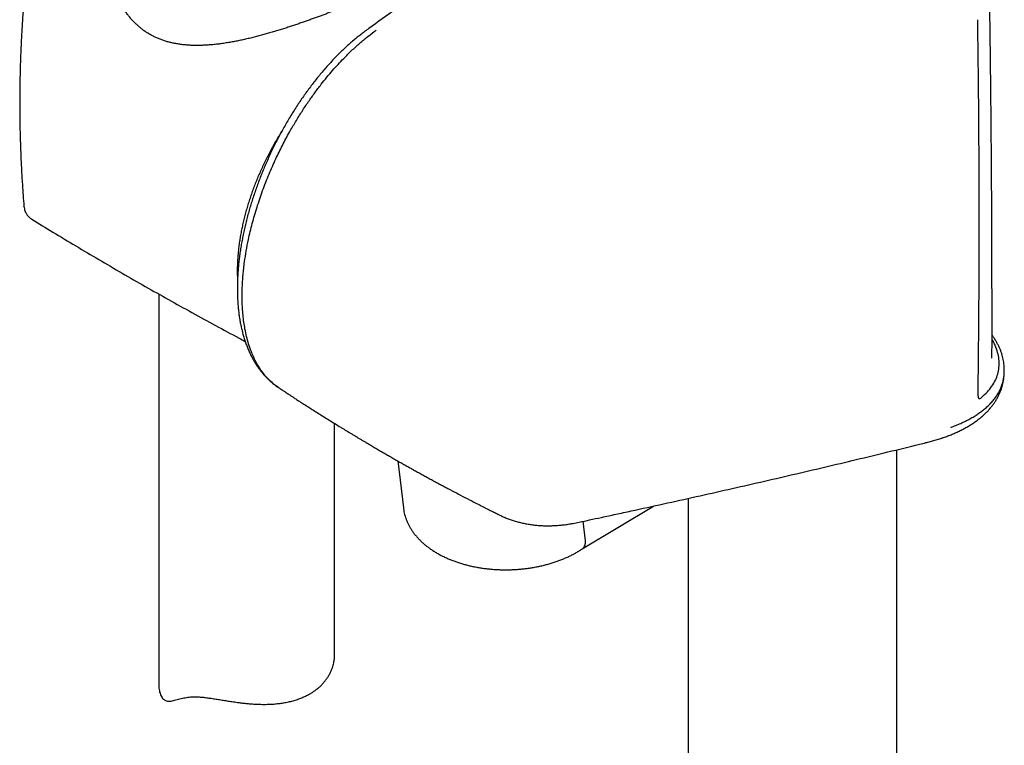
# Model space of a CAD drawing. Header units: millimetres. Extents: x 8 to 1577, y 12 to 2534.
# Tile 9 of 66: x 1341 to 1425, y 686 to 748. Entities that reach past the tile are written whole.
import ezdxf

# ---------------------------------------------------------------- set-up
doc = ezdxf.new("R2010")
doc.units = ezdxf.units.MM

msp = doc.modelspace()

# ---------------------------------------------------------------- linework, layer by layer
at = {"color": 7, "linetype": 'Continuous', "lineweight": 30}
for p, q in [((1370.497, 747.132), (1370.501, 747.136)), ((1341.318, 732.141), (1341.318, 732.143)), ((1341.987, 731.039), (1341.987, 731.039)), ((1352.806, 724.67), (1352.806, 691.41)), ((1423.85, 719.186), (1423.848, 719.234)), ((1424.891, 717.961), (1424.896, 718.194)), ((1422.666, 716.219), (1422.666, 716.214)), ((1422.929, 715.828), (1422.979, 715.872)), ((1367.806, 693.975), (1367.806, 713.628)), ((1415.734, 321.524), (1415.734, 711.387)), ((1373.179, 710.443), (1373.664, 706.436)), ((1397.934, 707.242), (1397.934, 320.574)), ((1388.91, 702.937), (1395, 706.594)), ((1389.207, 703.623), (1389.005, 705.294)), ((1389.207, 703.623), (1389.207, 703.616))]:
    msp.add_line(p, q, dxfattribs=at)
for points, knots in [([(1393.717, 763.07), (1393.096, 762.665), (1391.672, 761.737), (1389.458, 760.273), (1387.072, 758.683), (1384.699, 757.082), (1382.338, 755.474), (1379.988, 753.856), (1377.651, 752.229), (1375.326, 750.595), (1373.013, 748.949), (1371.404, 747.798), (1370.569, 747.191), (1370.498, 747.14)], [0, 0, 0, 0, 0.078434, 0.179914, 0.281364, 0.382781, 0.484162, 0.585505, 0.686808, 0.788067, 0.889277, 0.990605, 1, 1, 1, 1]), ([(1371.939, 750.533), (1371.93, 750.529), (1371.907, 750.516), (1371.854, 750.49), (1371.781, 750.456), (1371.692, 750.414), (1371.588, 750.368), (1371.47, 750.315), (1371.338, 750.258), (1371.192, 750.195), (1371.034, 750.128), (1370.863, 750.055), (1370.681, 749.979), (1370.488, 749.899), (1370.284, 749.815), (1370.071, 749.727), (1369.849, 749.636), (1369.618, 749.543), (1369.379, 749.446), (1369.13, 749.347), (1368.871, 749.243), (1368.602, 749.137), (1368.322, 749.027), (1368.033, 748.914), (1367.735, 748.799), (1367.431, 748.683), (1367.12, 748.565), (1366.804, 748.446), (1366.482, 748.327), (1366.153, 748.206), (1365.816, 748.084), (1365.468, 747.96), (1365.114, 747.835), (1364.753, 747.711), (1364.388, 747.587), (1364.016, 747.463), (1363.637, 747.34), (1363.252, 747.218), (1362.86, 747.097), (1362.464, 746.978), (1362.062, 746.862), (1361.657, 746.749), (1361.249, 746.64), (1360.838, 746.535), (1360.425, 746.435), (1360.009, 746.341), (1359.592, 746.253), (1359.174, 746.172), (1358.756, 746.098), (1358.34, 746.033), (1357.927, 745.976), (1357.52, 745.93), (1357.118, 745.894), (1356.724, 745.87), (1356.336, 745.856), (1355.955, 745.854), (1355.581, 745.864), (1355.214, 745.885), (1354.858, 745.919), (1354.511, 745.965), (1354.176, 746.023), (1353.85, 746.094), (1353.532, 746.176), (1353.225, 746.271), (1352.926, 746.379), (1352.636, 746.499), (1352.355, 746.631), (1352.085, 746.775), (1351.826, 746.93), (1351.576, 747.097), (1351.332, 747.278), (1351.096, 747.472), (1350.867, 747.68), (1350.647, 747.9), (1350.436, 748.133), (1350.235, 748.377), (1350.045, 748.632), (1349.866, 748.898), (1349.698, 749.174), (1349.541, 749.462), (1349.394, 749.761), (1349.259, 750.071), (1349.137, 750.389), (1349.029, 750.715), (1348.934, 751.046), (1348.854, 751.382), (1348.789, 751.72), (1348.739, 752.059), (1348.708, 752.349), (1348.699, 752.525), (1348.696, 752.588)], [0, 0, 0, 0, 0.006832, 0.017641, 0.029007, 0.040721, 0.05261, 0.064545, 0.07644, 0.088328, 0.100196, 0.112006, 0.123728, 0.135337, 0.146812, 0.158139, 0.169308, 0.18031, 0.191167, 0.201951, 0.21277, 0.223632, 0.234517, 0.245405, 0.256271, 0.267097, 0.277864, 0.288558, 0.299164, 0.309763, 0.320543, 0.331455, 0.342446, 0.353461, 0.364448, 0.375577, 0.386835, 0.398187, 0.409658, 0.421244, 0.432922, 0.444685, 0.456523, 0.468437, 0.480431, 0.492504, 0.504655, 0.516882, 0.529178, 0.541509, 0.55378, 0.56597, 0.578072, 0.590088, 0.602016, 0.61386, 0.625627, 0.637324, 0.648924, 0.660266, 0.671489, 0.682618, 0.693682, 0.70471, 0.715523, 0.726473, 0.737369, 0.748142, 0.758773, 0.769425, 0.780221, 0.791143, 0.802185, 0.813338, 0.82459, 0.835929, 0.84734, 0.858804, 0.870338, 0.882075, 0.894015, 0.906107, 0.918334, 0.93067, 0.943089, 0.955558, 0.968043, 0.980512, 0.992968, 1, 1, 1, 1]), ([(1341.423, 750.934), (1341.385, 750.519), (1341.309, 749.68), (1341.213, 748.414), (1341.13, 747.138), (1341.064, 745.861), (1341.012, 744.582), (1340.976, 743.303), (1340.956, 742.024), (1340.95, 740.744), (1340.96, 739.465), (1340.986, 738.186), (1341.027, 736.909), (1341.083, 735.632), (1341.155, 734.358), (1341.233, 733.194), (1341.294, 732.456), (1341.319, 732.141)], [0, 0, 0, 0, 0.066582, 0.134538, 0.202502, 0.270472, 0.338444, 0.406414, 0.474378, 0.542332, 0.610274, 0.678198, 0.746101, 0.813979, 0.881828, 0.949644, 1, 1, 1, 1]), ([(1423.85, 719.233), (1423.85, 719.38), (1423.851, 719.662), (1423.852, 720.068), (1423.852, 720.442), (1423.852, 720.79), (1423.853, 721.234), (1423.853, 721.789), (1423.854, 722.397), (1423.854, 722.952), (1423.854, 723.451), (1423.853, 723.963), (1423.853, 724.498), (1423.852, 725.067), (1423.851, 725.676), (1423.85, 726.324), (1423.849, 727.012), (1423.847, 727.74), (1423.845, 728.502), (1423.842, 729.299), (1423.839, 730.13), (1423.836, 730.999), (1423.831, 731.912), (1423.827, 732.87), (1423.821, 733.874), (1423.814, 734.917), (1423.807, 736.001), (1423.798, 737.117), (1423.789, 738.266), (1423.779, 739.446), (1423.767, 740.666), (1423.754, 742.008), (1423.738, 743.478), (1423.719, 745.082), (1423.698, 746.741), (1423.675, 748.455), (1423.655, 749.849), (1423.642, 750.672), (1423.639, 750.905)], [0, 0, 0, 0, 0.014047, 0.027038, 0.038975, 0.049862, 0.060398, 0.081442, 0.10295, 0.118597, 0.134481, 0.1506, 0.167434, 0.185512, 0.204835, 0.225401, 0.247212, 0.270266, 0.294565, 0.31964, 0.345915, 0.373389, 0.402063, 0.432491, 0.464162, 0.497077, 0.531234, 0.566635, 0.602614, 0.639791, 0.678168, 0.717743, 0.766419, 0.816795, 0.868869, 0.922642, 0.978114, 1, 1, 1, 1]), ([(1422.667, 716.214), (1422.679, 717.171), (1422.706, 719.295), (1422.734, 722.592), (1422.755, 726.103), (1422.764, 729.621), (1422.762, 733.144), (1422.75, 736.674), (1422.726, 740.21), (1422.691, 743.753), (1422.66, 746.366), (1422.637, 747.801), (1422.633, 748.051)], [0, 0, 0, 0, 0.090956, 0.201681, 0.312403, 0.423122, 0.533838, 0.64455, 0.755257, 0.86596, 0.976658, 1, 1, 1, 1]), ([(1363.007, 716.708), (1362.9, 716.782), (1362.644, 716.96), (1362.28, 717.281), (1361.913, 717.668), (1361.6, 718.067), (1361.325, 718.481), (1361.089, 718.896), (1360.876, 719.33), (1360.667, 719.83), (1360.471, 720.395), (1360.296, 721.031), (1360.163, 721.649), (1360.063, 722.263), (1359.992, 722.857), (1359.945, 723.46), (1359.92, 724.05), (1359.915, 724.636), (1359.927, 725.197), (1359.954, 725.75), (1359.995, 726.295), (1360.051, 726.848), (1360.136, 727.53), (1360.264, 728.346), (1360.431, 729.207), (1360.606, 729.985), (1360.779, 730.674), (1360.972, 731.37), (1361.183, 732.071), (1361.414, 732.775), (1361.664, 733.482), (1361.932, 734.189), (1362.21, 734.876), (1362.495, 735.54), (1362.776, 736.159), (1363.061, 736.754), (1363.346, 737.325), (1363.643, 737.891), (1364.015, 738.572), (1364.472, 739.36), (1365.018, 740.237), (1365.566, 741.059), (1366.112, 741.827), (1366.631, 742.513), (1367.137, 743.143), (1367.617, 743.71), (1368.097, 744.246), (1368.64, 744.82), (1369.255, 745.429), (1369.946, 746.056), (1370.646, 746.641), (1371.117, 746.988), (1371.352, 747.162)], [0, 0, 0, 0, 0.017902, 0.042782, 0.06555, 0.088382, 0.108004, 0.127665, 0.146328, 0.165024, 0.189769, 0.212413, 0.235119, 0.254631, 0.274184, 0.292742, 0.311334, 0.328185, 0.345061, 0.360362, 0.375663, 0.391043, 0.406422, 0.431705, 0.457073, 0.47503, 0.493017, 0.511146, 0.529276, 0.547535, 0.565794, 0.584203, 0.602644, 0.619507, 0.636394, 0.651705, 0.667015, 0.682402, 0.69779, 0.723082, 0.748462, 0.773257, 0.795944, 0.818692, 0.838237, 0.857822, 0.876409, 0.89503, 0.921108, 0.947277, 0.97359, 1, 1, 1, 1]), ([(1370.495, 747.134), (1370.434, 747.09), (1370.273, 746.973), (1370.018, 746.778), (1369.723, 746.545), (1369.411, 746.286), (1369.079, 745.998), (1368.733, 745.684), (1368.391, 745.359), (1368.051, 745.023), (1367.716, 744.678), (1367.385, 744.324), (1367.061, 743.962), (1366.741, 743.592), (1366.427, 743.214), (1366.116, 742.826), (1365.809, 742.43), (1365.507, 742.025), (1365.21, 741.611), (1364.918, 741.19), (1364.631, 740.76), (1364.348, 740.323), (1364.073, 739.88), (1363.804, 739.433), (1363.543, 738.983), (1363.29, 738.528), (1363.043, 738.068), (1362.803, 737.604), (1362.569, 737.135), (1362.342, 736.66), (1362.123, 736.182), (1361.911, 735.7), (1361.707, 735.217), (1361.511, 734.73), (1361.323, 734.241), (1361.143, 733.752), (1360.972, 733.262), (1360.811, 732.773), (1360.659, 732.287), (1360.516, 731.802), (1360.383, 731.316), (1360.257, 730.83), (1360.141, 730.342), (1360.033, 729.855), (1359.935, 729.369), (1359.847, 728.887), (1359.769, 728.408), (1359.701, 727.935), (1359.643, 727.466), (1359.596, 727.001), (1359.558, 726.539), (1359.531, 726.081), (1359.514, 725.628), (1359.507, 725.181), (1359.511, 724.738), (1359.526, 724.302), (1359.551, 723.87), (1359.587, 723.446), (1359.634, 723.027), (1359.692, 722.618), (1359.762, 722.218), (1359.842, 721.826), (1359.933, 721.444), (1360.035, 721.069), (1360.149, 720.705), (1360.273, 720.351), (1360.408, 720.009), (1360.554, 719.675), (1360.711, 719.353), (1360.879, 719.042), (1361.056, 718.743), (1361.243, 718.458), (1361.44, 718.187), (1361.645, 717.931), (1361.857, 717.689), (1362.078, 717.461), (1362.308, 717.245), (1362.547, 717.042), (1362.769, 716.87), (1362.915, 716.771), (1362.975, 716.73)], [0, 0, 0, 0, 0.007006, 0.018314, 0.029035, 0.040425, 0.053887, 0.067204, 0.080551, 0.093897, 0.107206, 0.120452, 0.133607, 0.146642, 0.159667, 0.172766, 0.185844, 0.198916, 0.211994, 0.225088, 0.238212, 0.251378, 0.264555, 0.277579, 0.290567, 0.303533, 0.316492, 0.329459, 0.342446, 0.35547, 0.368554, 0.381584, 0.394614, 0.407679, 0.420761, 0.433838, 0.446888, 0.459894, 0.472839, 0.485726, 0.49866, 0.511678, 0.524762, 0.537891, 0.551043, 0.564196, 0.577323, 0.590398, 0.603375, 0.616492, 0.629614, 0.642746, 0.655896, 0.669072, 0.682282, 0.695515, 0.708707, 0.722048, 0.735337, 0.748585, 0.761802, 0.774998, 0.78818, 0.801362, 0.814604, 0.82764, 0.840713, 0.85379, 0.866836, 0.879819, 0.892706, 0.905468, 0.918091, 0.930499, 0.942745, 0.954984, 0.967197, 0.979365, 0.991475, 1, 1, 1, 1]), ([(1363.325, 738.588), (1363.324, 738.587), (1363.234, 738.447), (1363.061, 738.163), (1362.808, 737.736), (1362.563, 737.305), (1362.326, 736.87), (1362.097, 736.43), (1361.876, 735.988), (1361.665, 735.543), (1361.462, 735.095), (1361.268, 734.645), (1361.083, 734.193), (1360.908, 733.741), (1360.743, 733.287), (1360.587, 732.833), (1360.441, 732.379), (1360.305, 731.926), (1360.179, 731.474), (1360.064, 731.023), (1359.959, 730.573), (1359.864, 730.126), (1359.781, 729.682), (1359.708, 729.24), (1359.646, 728.802), (1359.595, 728.368), (1359.554, 727.938), (1359.525, 727.512), (1359.507, 727.092), (1359.5, 726.677), (1359.505, 726.269), (1359.514, 725.992), (1359.523, 725.853), (1359.523, 725.846)], [0, 0, 0, 0, 0.000374, 0.034725, 0.069075, 0.103426, 0.137776, 0.172127, 0.20648, 0.240835, 0.275193, 0.309554, 0.343919, 0.378288, 0.412663, 0.447043, 0.48143, 0.515823, 0.550224, 0.584633, 0.61905, 0.653476, 0.687911, 0.722355, 0.756809, 0.791272, 0.825745, 0.860226, 0.894716, 0.929214, 0.963718, 0.998226, 1, 1, 1, 1]), ([(1341.318, 732.143), (1341.326, 732.073), (1341.342, 731.948), (1341.387, 731.795), (1341.427, 731.689), (1341.459, 731.62), (1341.499, 731.543), (1341.559, 731.443), (1341.658, 731.313), (1341.799, 731.167), (1341.92, 731.084), (1341.986, 731.039)], [0, 0, 0, 0, 0.1735421, 0.3116036, 0.3833535, 0.4388421, 0.4835514, 0.5710807, 0.6873522, 0.8312623, 1, 1, 1, 1]), ([(1341.987, 731.039), (1342.585, 730.673), (1343.832, 729.91), (1345.738, 728.765), (1347.703, 727.602), (1349.676, 726.453), (1351.656, 725.316), (1353.644, 724.193), (1355.639, 723.084), (1357.642, 721.989), (1359.155, 721.172), (1360.002, 720.723), (1360.177, 720.631)], [0, 0, 0, 0, 0.100328, 0.209259, 0.318189, 0.427117, 0.536038, 0.644952, 0.753855, 0.862746, 0.97162, 1, 1, 1, 1]), ([(1424.897, 718.193), (1424.897, 718.21), (1424.902, 718.305), (1424.895, 718.481), (1424.875, 718.723), (1424.839, 718.967), (1424.788, 719.213), (1424.722, 719.46), (1424.64, 719.709), (1424.543, 719.959), (1424.43, 720.21), (1424.302, 720.461), (1424.159, 720.712), (1424.01, 720.95), (1423.902, 721.104), (1423.853, 721.174)], [0, 0, 0, 0, 0.01644, 0.09696, 0.178222, 0.259968, 0.341956, 0.42435, 0.507283, 0.590866, 0.675243, 0.758542, 0.843352, 0.928618, 1, 1, 1, 1]), ([(1422.977, 715.875), (1423.143, 716.025), (1423.475, 716.323), (1423.858, 716.805), (1424.155, 717.31), (1424.357, 717.84), (1424.463, 718.392), (1424.471, 718.959), (1424.383, 719.54), (1424.187, 720.131), (1424.008, 720.55), (1423.865, 720.772), (1423.852, 720.793)], [0, 0, 0, 0, 0.110387, 0.220005, 0.329437, 0.439266, 0.549916, 0.65993, 0.769359, 0.87882, 0.988939, 1, 1, 1, 1]), ([(1419.657, 712.414), (1419.676, 712.42), (1419.824, 712.469), (1420.09, 712.568), (1420.456, 712.711), (1420.807, 712.863), (1421.145, 713.022), (1421.47, 713.189), (1421.783, 713.364), (1422.085, 713.547), (1422.373, 713.739), (1422.648, 713.939), (1422.908, 714.146), (1423.153, 714.359), (1423.382, 714.58), (1423.596, 714.806), (1423.793, 715.037), (1423.973, 715.273), (1424.137, 715.513), (1424.284, 715.757), (1424.415, 716.005), (1424.529, 716.255), (1424.628, 716.508), (1424.711, 716.763), (1424.778, 717.021), (1424.831, 717.283), (1424.867, 717.547), (1424.887, 717.754), (1424.889, 717.874), (1424.889, 717.904)], [0, 0, 0, 0, 0.006257, 0.049073, 0.091942, 0.134747, 0.176815, 0.218963, 0.261173, 0.303351, 0.345405, 0.387238, 0.428752, 0.469844, 0.510423, 0.550411, 0.58975, 0.628406, 0.66637, 0.703655, 0.740295, 0.776346, 0.811876, 0.847178, 0.882421, 0.917622, 0.952799, 0.987969, 1, 1, 1, 1]), ([(1420.334, 713.292), (1420.481, 713.348), (1420.773, 713.459), (1421.189, 713.638), (1421.587, 713.826), (1421.965, 714.024), (1422.323, 714.232), (1422.662, 714.449), (1422.978, 714.676), (1423.281, 714.918), (1423.567, 715.176), (1423.834, 715.451), (1424.073, 715.736), (1424.283, 716.031), (1424.464, 716.335), (1424.614, 716.647), (1424.733, 716.968), (1424.821, 717.294), (1424.873, 717.623), (1424.896, 717.847), (1424.893, 717.962), (1424.893, 717.965)], [0, 0, 0, 0, 0.051839, 0.103679, 0.155791, 0.207903, 0.26031, 0.312718, 0.36541, 0.418101, 0.475501, 0.533112, 0.590819, 0.648911, 0.707101, 0.765681, 0.824363, 0.88327, 0.940784, 0.998522, 1, 1, 1, 1]), ([(1363.003, 716.71), (1363.048, 716.68), (1363.178, 716.593), (1363.379, 716.46), (1363.595, 716.317), (1363.772, 716.2), (1363.912, 716.108), (1364.064, 716.008), (1364.251, 715.886), (1364.513, 715.716), (1364.827, 715.511), (1365.199, 715.272), (1365.593, 715.019), (1366.004, 714.757), (1366.426, 714.49), (1366.87, 714.21), (1367.338, 713.918), (1367.828, 713.614), (1368.237, 713.362), (1368.549, 713.171), (1368.749, 713.049), (1368.922, 712.944), (1369.07, 712.854), (1369.199, 712.776), (1369.324, 712.701), (1369.469, 712.613), (1369.645, 712.507), (1369.85, 712.384), (1370.068, 712.254), (1370.288, 712.123), (1370.557, 711.963), (1370.87, 711.778), (1371.221, 711.572), (1371.554, 711.377), (1371.883, 711.186), (1372.224, 710.989), (1372.585, 710.781), (1372.962, 710.565), (1373.34, 710.351), (1373.702, 710.146), (1374.042, 709.955), (1374.372, 709.77), (1374.708, 709.583), (1375.051, 709.393), (1375.408, 709.197), (1375.772, 708.998), (1376.139, 708.798), (1376.49, 708.608), (1376.819, 708.431), (1377.135, 708.262), (1377.587, 708.021), (1378.18, 707.708), (1378.926, 707.318), (1379.495, 707.024), (1379.891, 706.822), (1380.099, 706.716), (1380.308, 706.609), (1380.52, 706.502), (1380.748, 706.387), (1381.005, 706.257), (1381.302, 706.109), (1381.583, 705.968), (1381.766, 705.878), (1381.835, 705.843)], [0, 0, 0, 0, 0.00757, 0.021607, 0.033547, 0.04339, 0.051135, 0.056783, 0.06859, 0.082019, 0.100122, 0.120526, 0.143222, 0.165011, 0.18801, 0.212221, 0.237645, 0.264283, 0.291945, 0.304108, 0.314872, 0.324237, 0.332202, 0.338768, 0.344965, 0.352426, 0.362117, 0.373364, 0.385373, 0.397133, 0.40864, 0.428558, 0.447391, 0.464858, 0.481726, 0.499804, 0.519242, 0.539235, 0.559672, 0.578983, 0.596496, 0.613444, 0.630926, 0.649437, 0.667467, 0.686832, 0.706484, 0.724825, 0.741838, 0.757936, 0.774218, 0.812287, 0.85005, 0.889753, 0.900492, 0.911219, 0.921934, 0.932637, 0.943822, 0.956856, 0.972044, 0.989389, 1, 1, 1, 1]), ([(1422.749, 715.734), (1422.749, 715.734), (1422.749, 715.734), (1422.74, 715.749), (1422.728, 715.778), (1422.713, 715.822), (1422.698, 715.881), (1422.685, 715.955), (1422.675, 716.044), (1422.67, 716.132), (1422.67, 716.194), (1422.67, 716.218)], [0, 0, 0, 0, 0.071381, 0.179149, 0.289786, 0.405047, 0.525576, 0.651221, 0.781273, 0.914687, 1, 1, 1, 1]), ([(1422.735, 715.762), (1422.747, 715.757), (1422.785, 715.743), (1422.851, 715.763), (1422.904, 715.807), (1422.929, 715.828)], [0, 0, 0, 0, 0.1989133, 0.6304145, 1, 1, 1, 1]), ([(1381.837, 705.844), (1381.925, 705.8), (1382.122, 705.704), (1382.435, 705.572), (1382.774, 705.443), (1383.121, 705.328), (1383.474, 705.227), (1383.834, 705.14), (1384.2, 705.066), (1384.573, 705.007), (1384.952, 704.962), (1385.336, 704.931), (1385.723, 704.914), (1386.114, 704.912), (1386.51, 704.924), (1386.91, 704.95), (1387.315, 704.991), (1387.723, 705.046), (1388.09, 705.109), (1388.396, 705.169), (1388.864, 705.262), (1389.588, 705.415), (1390.634, 705.645), (1391.806, 705.898), (1393.573, 706.28), (1395.853, 706.779), (1398.617, 707.392), (1401.37, 708.011), (1404.114, 708.637), (1406.847, 709.269), (1409.571, 709.908), (1412.284, 710.552), (1414.985, 711.204), (1416.964, 711.685), (1418.039, 711.951), (1418.219, 711.996)], [0, 0, 0, 0, 0.0083535, 0.0185321, 0.0287133, 0.0389064, 0.0491228, 0.0593733, 0.0696682, 0.0800172, 0.0904213, 0.1008206, 0.111202, 0.1216035, 0.1320375, 0.1425161, 0.1530508, 0.1636527, 0.1743327, 0.1812569, 0.1877608, 0.2119433, 0.2392984, 0.2721871, 0.3073436, 0.382622, 0.4578976, 0.5331707, 0.6084416, 0.6837101, 0.7589764, 0.8342405, 0.9095025, 0.9847623, 1, 1, 1, 1]), ([(1418.219, 711.996), (1418.273, 712.009), (1418.466, 712.056), (1418.789, 712.143), (1419.186, 712.259), (1419.476, 712.35), (1419.629, 712.403), (1419.656, 712.413)], [0, 0, 0, 0, 0.107555, 0.382106, 0.661091, 0.939282, 1, 1, 1, 1]), ([(1373.666, 706.435), (1373.669, 706.409), (1373.68, 706.299), (1373.716, 706.107), (1373.772, 705.862), (1373.846, 705.619), (1373.933, 705.379), (1374.036, 705.141), (1374.153, 704.908), (1374.286, 704.677), (1374.433, 704.451), (1374.594, 704.23), (1374.771, 704.013), (1374.961, 703.801), (1375.166, 703.595), (1375.384, 703.395), (1375.616, 703.202), (1375.86, 703.016), (1376.117, 702.838), (1376.385, 702.667), (1376.664, 702.505), (1376.954, 702.351), (1377.253, 702.206), (1377.561, 702.07), (1377.877, 701.944), (1378.201, 701.826), (1378.532, 701.718), (1378.87, 701.619), (1379.213, 701.53), (1379.562, 701.45), (1379.915, 701.38), (1380.272, 701.319), (1380.634, 701.268), (1380.998, 701.227), (1381.364, 701.195), (1381.733, 701.173), (1382.102, 701.161), (1382.473, 701.159), (1382.843, 701.166), (1383.214, 701.183), (1383.583, 701.21), (1383.951, 701.247), (1384.316, 701.293), (1384.679, 701.348), (1385.039, 701.414), (1385.395, 701.489), (1385.746, 701.573), (1386.092, 701.667), (1386.434, 701.77), (1386.769, 701.882), (1387.097, 702.004), (1387.418, 702.135), (1387.732, 702.275), (1388.037, 702.424), (1388.333, 702.582), (1388.619, 702.749), (1388.818, 702.873), (1388.919, 702.943), (1388.932, 702.951)], [0, 0, 0, 0, 0.005366, 0.02198, 0.038633, 0.055354, 0.072169, 0.089105, 0.106182, 0.12342, 0.14083, 0.158422, 0.176196, 0.194149, 0.21227, 0.230545, 0.248954, 0.267475, 0.286086, 0.304764, 0.323488, 0.342241, 0.361007, 0.379771, 0.398524, 0.417261, 0.435978, 0.454673, 0.473345, 0.491996, 0.510627, 0.529239, 0.547836, 0.566421, 0.584996, 0.603565, 0.622131, 0.640698, 0.659269, 0.677846, 0.696433, 0.715034, 0.733651, 0.752289, 0.770949, 0.789636, 0.808352, 0.8271, 0.845881, 0.864698, 0.883552, 0.902442, 0.921368, 0.940327, 0.959315, 0.978325, 0.997349, 1, 1, 1, 1]), ([(1388.929, 702.955), (1388.947, 702.966), (1389.007, 703.001), (1389.085, 703.098), (1389.157, 703.242), (1389.202, 703.416), (1389.206, 703.549), (1389.207, 703.616)], [0, 0, 0, 0, 0.096808, 0.319379, 0.548402, 0.770973, 1, 1, 1, 1]), ([(1365.106, 690.292), (1365.206, 690.337), (1365.409, 690.428), (1365.698, 690.584), (1365.975, 690.755), (1366.236, 690.941), (1366.479, 691.14), (1366.7, 691.349), (1366.901, 691.568), (1367.084, 691.798), (1367.249, 692.041), (1367.394, 692.294), (1367.518, 692.554), (1367.636, 692.864), (1367.729, 693.202), (1367.786, 693.559), (1367.808, 693.81), (1367.804, 693.945), (1367.803, 693.975)], [0, 0, 0, 0, 0.0600082, 0.1217934, 0.1837773, 0.2462774, 0.3089834, 0.3705875, 0.4305846, 0.4923502, 0.5543091, 0.6167641, 0.6794138, 0.7409438, 0.8333771, 0.909655, 0.9804413, 1, 1, 1, 1]), ([(1352.809, 691.41), (1352.808, 691.382), (1352.805, 691.267), (1352.821, 691.077), (1352.856, 690.842), (1352.913, 690.625), (1352.989, 690.432), (1353.084, 690.266), (1353.197, 690.134), (1353.325, 690.04), (1353.462, 689.985), (1353.611, 689.959), (1353.771, 689.96), (1353.955, 689.984), (1354.16, 690.03), (1354.38, 690.09), (1354.604, 690.152), (1354.823, 690.209), (1355.049, 690.259), (1355.274, 690.298), (1355.508, 690.322), (1355.748, 690.333), (1356.025, 690.332), (1356.342, 690.315), (1356.705, 690.28), (1357.09, 690.232), (1357.487, 690.174), (1357.893, 690.109), (1358.307, 690.042), (1358.729, 689.974), (1359.181, 689.905), (1359.621, 689.843), (1360.046, 689.792), (1360.43, 689.752), (1360.816, 689.721), (1361.273, 689.695), (1361.763, 689.684), (1362.27, 689.695), (1362.725, 689.724), (1363.148, 689.77), (1363.56, 689.834), (1363.961, 689.916), (1364.357, 690.02), (1364.742, 690.143), (1364.985, 690.242), (1365.106, 690.292)], [0, 0, 0, 0, 0.0071904, 0.0286462, 0.0501948, 0.0718869, 0.0937246, 0.1152891, 0.1370628, 0.1591339, 0.1814324, 0.2019815, 0.2250214, 0.2481497, 0.275202, 0.3023119, 0.3260118, 0.349747, 0.3708245, 0.3919599, 0.4110455, 0.4302209, 0.4489802, 0.472999, 0.4972133, 0.5216665, 0.5462998, 0.5702551, 0.5943454, 0.6185889, 0.6429432, 0.6714485, 0.6929342, 0.7144799, 0.7362024, 0.7579828, 0.7919637, 0.8200025, 0.8460228, 0.8721426, 0.8961996, 0.9219814, 0.9478647, 0.9738787, 1, 1, 1, 1])]:
    msp.add_open_spline(points, degree=3, knots=knots, dxfattribs=at)

doc.saveas('drawing.dxf')
